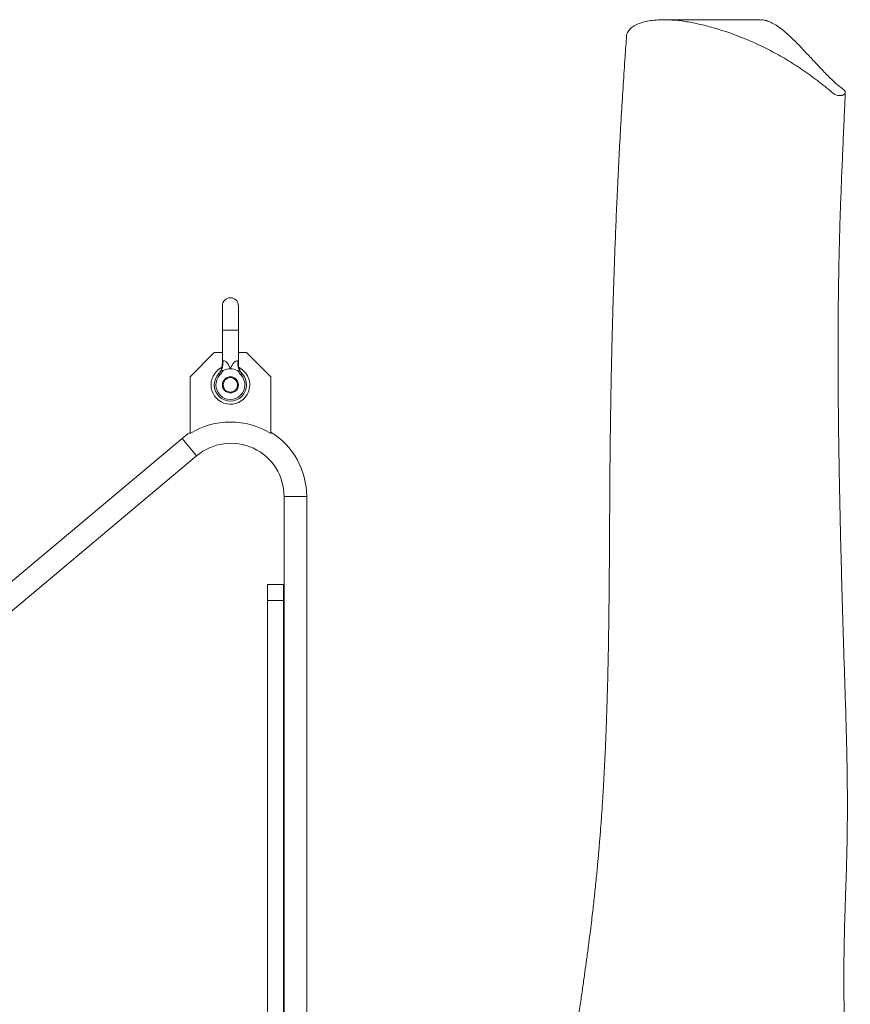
# Model space of a CAD drawing. Header units: millimetres. Extents: x 249 to 1740, y 788 to 2654.
# Tile 12 of 12: x 1222 to 1740, y 2040 to 2654. Entities that reach past the tile are written whole.
import ezdxf

# ---------------------------------------------------------------- set-up
doc = ezdxf.new("R2010")
doc.units = ezdxf.units.MM

msp = doc.modelspace()

# ---------------------------------------------------------------- linework, layer by layer
at = {"color": 7, "linetype": 'Continuous', "lineweight": 15}
for p, q in [((1684.18, 2654.14), (1624.15, 2654.14)), ((1348.74, 2475.79), (1348.74, 2460.7)), ((1358.8, 2460.7), (1358.8, 2475.79)), ((1348.74, 2460.7), (1348.74, 2439.83)), ((1358.8, 2439.83), (1358.8, 2460.7)), ((1343.71, 2446.62), (1328.62, 2431.53)), ((1348.74, 2446.62), (1343.71, 2446.62)), ((1363.83, 2446.62), (1358.8, 2446.62)), ((1378.93, 2431.53), (1363.83, 2446.62)), ((1328.62, 2431.53), (1328.62, 2396.12)), ((1346.5, 2433.45), (1347.23, 2432.75)), ((1361.05, 2433.45), (1360.32, 2432.75)), ((1378.93, 2396.12), (1378.93, 2431.53)), ((1323.68, 2393.12), (916.37, 2051.34)), ((860.97, 1986.47), (1332.73, 2382.33)), ((1387.27, 2356.9), (1387.27, 1985.17)), ((1401.36, 1985.17), (1401.36, 2356.9)), ((1376.83, 2302.11), (1386.89, 2302.11)), ((1376.83, 2292.05), (1376.83, 2302.11)), ((1386.89, 2302.11), (1386.89, 2292.05)), ((1376.83, 2292.05), (1376.83, 1985.17)), ((1386.89, 2292.05), (1376.83, 2292.05)), ((1386.89, 2292.05), (1386.89, 1985.17))]:
    msp.add_line(p, q, dxfattribs=at)
at = {"color": 8, "linetype": 'Continuous', "lineweight": 15}
for p, q in [((1353.77, 2460.7), (1348.74, 2460.7)), ((1358.8, 2460.7), (1353.77, 2460.7)), ((1323.68, 2393.12), (1332.73, 2382.33)), ((1401.36, 2356.9), (1387.27, 2356.9))]:
    msp.add_line(p, q, dxfattribs=at)
at = {"color": 7, "linetype": 'Continuous', "lineweight": 15}
for radius in [5.03, 4.53]:
    msp.add_circle((1353.77, 2426.5), radius, dxfattribs=at)
for centre, radius, start, end in [((1353.77, 2475.79), 5.03, 0, 180), ((1353.77, 2426.5), 12.07, 117.10621, 330.58928), ((1340.26, 2439.65), 8.84, 328.63486, 6.96359), ((1367.29, 2439.65), 8.84, 173.03641, 211.36514), ((1353.77, 2426.5), 12.07, 330.58928, 62.86374), ((1353.77, 2426.5), 10.06, 136.28959, 43.71041), ((1353.77, 2426.5), 9.05, 136.28959, 43.71041), ((1353.77, 2426.5), 10.06, 90, 116.61998), ((1353.77, 2426.5), 10.06, 63.38002, 90), ((1353.77, 2356.08), 47.28, 57.86507, 122.13493), ((1354.07, 2356.9), 47.28, 122.62083, 130), ((1354.07, 2356.9), 47.28, 0, 58.22712), ((1354.07, 2356.9), 33.2, 0, 130)]:
    msp.add_arc(centre, radius, start, end, dxfattribs=at)
for points, knots in [([(1735.69, 2607.11), (1735.55, 2607.05), (1735.28, 2606.94), (1734.69, 2606.84), (1734, 2606.81), (1733.02, 2606.9), (1731.76, 2607.13), (1730.35, 2607.73), (1729.25, 2608.59), (1725.48, 2611.92), (1720.17, 2615.99), (1713.85, 2620.67), (1708.98, 2623.99), (1702.56, 2628.2), (1694.47, 2633.03), (1684.32, 2638.11), (1674.38, 2642.51), (1664.51, 2646.23), (1654.79, 2649.26), (1645.66, 2651.59), (1636.98, 2653.21), (1628.9, 2654.1), (1622.34, 2654.21), (1617.01, 2653.8), (1612.68, 2653.06), (1608.81, 2651.95), (1605.53, 2650.45), (1602.95, 2648.57), (1601.47, 2646.55), (1600.84, 2645.08), (1600.86, 2644.39), (1600.87, 2644.29)], [0, 0, 0, 0, 0.001514, 0.003036, 0.004482, 0.006279, 0.01002, 0.014313, 0.021858, 0.029501, 0.089547, 0.119566, 0.149584, 0.179602, 0.239643, 0.299707, 0.35977, 0.42002, 0.480266, 0.540498, 0.600772, 0.661033, 0.721247, 0.762659, 0.804156, 0.845663, 0.887127, 0.928525, 0.969872, 0.996074, 1, 1, 1, 1]), ([(1684.18, 2653.98), (1684.75, 2654.02), (1686.22, 2654.12), (1688.67, 2653.41), (1691.67, 2652.17), (1695.01, 2650.23), (1698.52, 2647.53), (1702.53, 2643.99), (1706.95, 2639.71), (1711.74, 2634.68), (1716.23, 2629.87), (1720.15, 2625.66), (1723.16, 2622.49), (1726.24, 2619.35), (1729.42, 2616.15), (1732.65, 2613.32), (1735.39, 2611.24), (1736.82, 2610.01), (1737.33, 2609), (1737.13, 2607.98), (1736.15, 2607.39), (1735.69, 2607.11)], [0, 0, 0, 0, 0.050269, 0.128203, 0.206153, 0.284089, 0.372141, 0.460189, 0.548624, 0.637055, 0.726672, 0.771556, 0.816438, 0.854764, 0.893112, 0.93587, 0.957239, 0.968097, 0.97887, 0.990093, 1, 1, 1, 1]), ([(1600.85, 2644.3), (1600.53, 2639.91), (1599.8, 2629.95), (1598.73, 2613.87), (1597.63, 2596.19), (1596.62, 2578.38), (1595.7, 2560.72), (1594.88, 2543.45), (1594.14, 2526.49), (1593.49, 2509.78), (1592.91, 2493.38), (1592.4, 2477.32), (1591.96, 2461.76), (1591.59, 2446.64), (1591.27, 2431.88), (1591, 2417.27), (1590.77, 2402.73), (1590.58, 2388.04), (1590.45, 2374.47), (1590.36, 2361.87), (1590.29, 2350.14), (1590.22, 2337.72), (1590.16, 2326.72), (1590.1, 2317.27), (1590.04, 2309.56), (1589.98, 2301.53), (1589.9, 2293.18), (1589.81, 2284.71), (1589.7, 2276.54), (1589.59, 2269.1), (1589.48, 2262.57), (1589.37, 2257.01), (1589.28, 2252.28), (1589.18, 2247.87), (1589.06, 2242.94), (1588.91, 2236.97), (1588.71, 2229.91), (1588.47, 2222.05), (1588.2, 2214.28), (1587.9, 2206.74), (1587.6, 2199.51), (1587.24, 2191.86), (1586.83, 2183.75), (1586.35, 2175.19), (1585.81, 2166.53), (1585.28, 2158.62), (1584.79, 2151.93), (1584.38, 2146.6), (1584.04, 2142.28), (1583.77, 2139.05), (1583.58, 2136.86), (1583.45, 2135.34), (1583.34, 2134), (1583.21, 2132.5), (1583.05, 2130.79), (1582.88, 2128.89), (1582.63, 2126.13), (1582.27, 2122.38), (1581.79, 2117.49), (1581.28, 2112.5), (1580.74, 2107.47), (1580.19, 2102.47), (1579.57, 2097.03), (1578.85, 2090.99), (1578, 2084.19), (1577.01, 2076.46), (1575.93, 2068.37), (1574.78, 2059.95), (1573.56, 2051.34), (1572.22, 2042.18), (1570.8, 2032.75), (1569.2, 2022.37), (1567.43, 2011.34), (1565.72, 2000.93), (1564.64, 1994.59), (1564.2, 1992.04)], [0, 0, 0, 0, 0.025006, 0.056744, 0.088748, 0.1206, 0.150829, 0.18, 0.208125, 0.235208, 0.261714, 0.287137, 0.311469, 0.334697, 0.357187, 0.379097, 0.400841, 0.422428, 0.444322, 0.460621, 0.477612, 0.495396, 0.514516, 0.525131, 0.536175, 0.547662, 0.559607, 0.572018, 0.583901, 0.594514, 0.603806, 0.611732, 0.618253, 0.623982, 0.63051, 0.639358, 0.649495, 0.660738, 0.672962, 0.682637, 0.692891, 0.703749, 0.715235, 0.72738, 0.740175, 0.752089, 0.761085, 0.768691, 0.774858, 0.779549, 0.782475, 0.784271, 0.786067, 0.78821, 0.790685, 0.793421, 0.796412, 0.802569, 0.80961, 0.817545, 0.824234, 0.831497, 0.839397, 0.848108, 0.858073, 0.869488, 0.882536, 0.894316, 0.90743, 0.921605, 0.936178, 0.950867, 0.969735, 0.987798, 1, 1, 1, 1]), ([(1739.15, 1857.77), (1739.24, 1859.59), (1739.42, 1863.25), (1739.63, 1868.53), (1739.81, 1873.34), (1739.94, 1877.41), (1740.03, 1880.69), (1740.09, 1883.17), (1740.14, 1885.12), (1740.17, 1886.81), (1740.21, 1888.58), (1740.24, 1890.29), (1740.27, 1892.54), (1740.31, 1895.48), (1740.33, 1898.58), (1740.34, 1901.93), (1740.3, 1905.61), (1740.17, 1909.58), (1740.06, 1913.45), (1739.96, 1916.92), (1739.86, 1920.24), (1739.72, 1923.85), (1739.47, 1927.74), (1739.32, 1931.98), (1739.06, 1936.1), (1738.81, 1939.89), (1738.59, 1943.55), (1738.43, 1947.07), (1738.31, 1950.56), (1738.19, 1954.17), (1738.07, 1958.34), (1737.94, 1963.14), (1737.8, 1968.03), (1737.68, 1972.65), (1737.59, 1976.77), (1737.52, 1980.98), (1737.45, 1985.44), (1737.38, 1990.26), (1737.3, 1995.23), (1737.21, 2000.51), (1737.1, 2006.16), (1736.98, 2012.32), (1736.85, 2018.85), (1736.67, 2025.45), (1736.66, 2031.81), (1736.48, 2037.71), (1736.39, 2043.28), (1736.34, 2048.77), (1736.32, 2054.32), (1736.32, 2059.98), (1736.35, 2065.99), (1736.43, 2072.58), (1736.54, 2079.51), (1736.71, 2086.91), (1736.91, 2094.3), (1737.14, 2101.57), (1737.38, 2108.52), (1737.64, 2115.74), (1737.89, 2123.54), (1738.15, 2133.18), (1738.39, 2144.33), (1738.52, 2157.23), (1738.52, 2168.02), (1738.46, 2176.71), (1738.4, 2182.66), (1738.32, 2187.97), (1738.25, 2192.01), (1738.2, 2194.84), (1738.16, 2196.84), (1738.12, 2198.72), (1738.05, 2201.53), (1737.96, 2205.67), (1737.81, 2211.24), (1737.64, 2217.43), (1737.32, 2227.97), (1736.85, 2242.57), (1736.24, 2261.13), (1735.67, 2279.73), (1735.12, 2298.62), (1734.6, 2317.85), (1734.12, 2337.42), (1733.69, 2357.27), (1733.32, 2377.48), (1733.05, 2395.51), (1732.87, 2411.5), (1732.76, 2425.56), (1732.7, 2440.08), (1732.71, 2455.03), (1732.78, 2470.36), (1732.94, 2486.01), (1733.21, 2501.92), (1733.59, 2518.01), (1734.1, 2534.23), (1734.69, 2550.51), (1735.37, 2566.78), (1736.07, 2582.94), (1736.71, 2597.04), (1737.06, 2605.46), (1737.2, 2608.8)], [0, 0, 0, 0, 0.00683, 0.013808, 0.01989, 0.025052, 0.029242, 0.032406, 0.034538, 0.036778, 0.039132, 0.0416, 0.044079, 0.047438, 0.051607, 0.055096, 0.059441, 0.064355, 0.069184, 0.073334, 0.07688, 0.080981, 0.085762, 0.091016, 0.09613, 0.100037, 0.104232, 0.108891, 0.112584, 0.116478, 0.121506, 0.127111, 0.133169, 0.138575, 0.143152, 0.147559, 0.15315, 0.159186, 0.165356, 0.17151, 0.178528, 0.185914, 0.193738, 0.201918, 0.209453, 0.216063, 0.222393, 0.228827, 0.235251, 0.241693, 0.248492, 0.256195, 0.26462, 0.272638, 0.282016, 0.290513, 0.298278, 0.306696, 0.316185, 0.326, 0.341089, 0.356158, 0.372553, 0.379876, 0.387392, 0.393899, 0.398968, 0.401948, 0.404067, 0.40617, 0.408686, 0.414205, 0.421038, 0.428775, 0.436536, 0.459224, 0.481896, 0.504664, 0.528225, 0.552725, 0.577705, 0.603599, 0.630411, 0.658144, 0.676814, 0.696476, 0.717155, 0.738857, 0.761583, 0.78534, 0.810131, 0.835962, 0.862821, 0.890684, 0.919515, 0.94927, 0.97989, 1, 1, 1, 1]), ([(1348.73, 2439.83), (1348.73, 2439.51), (1348.73, 2438.77), (1348.54, 2437.66), (1348.23, 2436.55), (1347.83, 2435.58), (1347.41, 2434.77), (1347, 2434.13), (1346.66, 2433.67), (1346.43, 2433.38), (1346.31, 2433.24), (1346.27, 2433.2), (1346.26, 2433.19), (1346.26, 2433.19)], [0, 0, 0, 0, 0.130664, 0.302696, 0.461606, 0.605514, 0.731836, 0.837271, 0.917985, 0.968685, 0.986559, 0.997221, 1, 1, 1, 1]), ([(1349.03, 2440.72), (1349.08, 2440.86), (1349.13, 2440.98), (1349.25, 2441.2), (1349.33, 2441.29), (1349.5, 2441.44), (1349.6, 2441.5), (1349.82, 2441.55), (1349.94, 2441.55), (1350.31, 2441.47), (1350.58, 2441.31), (1350.96, 2441.01), (1351.09, 2440.9), (1351.34, 2440.65), (1351.46, 2440.53), (1351.8, 2440.12), (1352.02, 2439.83), (1352.43, 2439.22), (1352.62, 2438.9), (1353.17, 2437.93), (1353.49, 2437.25), (1353.77, 2436.56)], [0, 0, 0, 0, 0.0625, 0.0625, 0.125, 0.125, 0.1875, 0.1875, 0.25, 0.25, 0.375, 0.375, 0.4375, 0.4375, 0.5, 0.5, 0.625, 0.625, 0.75, 0.75, 1, 1, 1, 1]), ([(1358.52, 2440.72), (1358.47, 2440.86), (1358.42, 2440.98), (1358.3, 2441.2), (1358.22, 2441.29), (1358.05, 2441.44), (1357.95, 2441.5), (1357.73, 2441.55), (1357.61, 2441.55), (1357.24, 2441.47), (1356.97, 2441.31), (1356.58, 2441.01), (1356.46, 2440.9), (1356.21, 2440.65), (1356.09, 2440.53), (1355.75, 2440.12), (1355.53, 2439.83), (1355.12, 2439.22), (1354.93, 2438.9), (1354.38, 2437.93), (1354.06, 2437.25), (1353.77, 2436.56)], [0, 0, 0, 0, 0.0625, 0.0625, 0.125, 0.125, 0.1875, 0.1875, 0.25, 0.25, 0.375, 0.375, 0.4375, 0.4375, 0.5, 0.5, 0.625, 0.625, 0.75, 0.75, 1, 1, 1, 1]), ([(1361.29, 2433.19), (1361.28, 2433.2), (1361.26, 2433.22), (1361.17, 2433.33), (1360.82, 2433.75), (1360.36, 2434.4), (1359.8, 2435.4), (1359.27, 2436.65), (1358.87, 2438.18), (1358.83, 2439.32), (1358.81, 2439.83)], [0, 0, 0, 0, 0.0098131, 0.024105, 0.0643966, 0.2316295, 0.3545437, 0.5325561, 0.7897762, 1, 1, 1, 1]), ([(1346.5, 2433.45), (1346.38, 2433.32), (1346.22, 2433.14), (1346.25, 2433.18), (1346.26, 2433.19)], [0, 0, 0, 0, 0.768027, 1, 1, 1, 1]), ([(1349.27, 2435.49), (1349.12, 2435.42), (1348.98, 2435.36), (1348.68, 2435.27), (1348.53, 2435.23), (1348.26, 2435.18), (1348.13, 2435.17), (1347.98, 2435.14), (1347.94, 2435.13), (1347.86, 2435.1), (1347.83, 2435.08), (1347.81, 2435.05)], [0, 0, 0, 0, 0.25, 0.25, 0.5, 0.5, 0.75, 0.75, 0.875, 0.875, 1, 1, 1, 1]), ([(1358.28, 2435.49), (1358.43, 2435.42), (1358.57, 2435.36), (1358.87, 2435.27), (1359.02, 2435.23), (1359.23, 2435.2), (1359.29, 2435.19), (1359.42, 2435.17), (1359.47, 2435.16), (1359.57, 2435.14), (1359.61, 2435.13), (1359.68, 2435.1), (1359.72, 2435.08), (1359.74, 2435.05)], [0, 0, 0, 0, 0.25, 0.25, 0.5, 0.5, 0.625, 0.625, 0.75, 0.75, 0.875, 0.875, 1, 1, 1, 1]), ([(1361.29, 2433.19), (1361.29, 2433.18), (1361.3, 2433.17), (1361.13, 2433.36), (1361.05, 2433.45)], [0, 0, 0, 0, 0.498402, 1, 1, 1, 1])]:
    msp.add_open_spline(points, degree=3, knots=knots, dxfattribs=at)
at = {"color": 8, "linetype": 'Continuous', "lineweight": 15}
for points, knots in [([(1348.75, 2439.83), (1348.75, 2439.83), (1348.75, 2439.83), (1348.84, 2440.14), (1348.96, 2440.5), (1349.03, 2440.72)], [0, 0, 0, 0, 0.183871, 0.496256, 1, 1, 1, 1]), ([(1358.52, 2440.72), (1358.61, 2440.44), (1358.74, 2440.04), (1358.81, 2439.8), (1358.8, 2439.82), (1358.8, 2439.83)], [0, 0, 0, 0, 0.643411, 0.912935, 1, 1, 1, 1])]:
    msp.add_open_spline(points, degree=3, knots=knots, dxfattribs=at)
at = {"color": 7, "linetype": 'Continuous', "lineweight": 15}
for points in [[(1346.5, 2433.45), (1346.98, 2433.95), (1347.41, 2434.49), (1347.81, 2435.05)], [(1349.27, 2435.49), (1348.69, 2434.5), (1348.02, 2433.58), (1347.23, 2432.75)], [(1360.32, 2432.75), (1359.53, 2433.58), (1358.86, 2434.5), (1358.28, 2435.49)], [(1359.74, 2435.05), (1360.14, 2434.49), (1360.57, 2433.95), (1361.05, 2433.45)]]:
    msp.add_open_spline(points, degree=3, dxfattribs=at)

doc.saveas('drawing.dxf')
